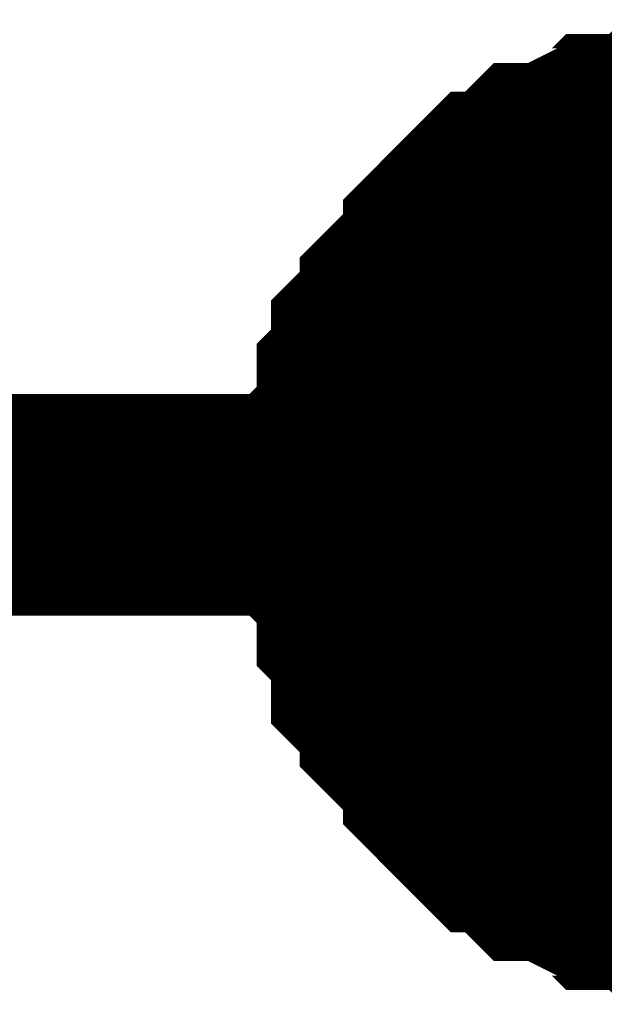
# Model space of a CAD drawing. Header units: inches. Extents: x 0 to 292, y 0 to 193.
# Tile 119 of 155: x 276.12 to 276.912, y 87.716 to 89.049. Entities that reach past the tile are written whole.
import ezdxf

# ---------------------------------------------------------------- set-up
doc = ezdxf.new("R2010")
doc.units = ezdxf.units.IN
doc.layers.add('Sheet', color=255, linetype='Continuous')

msp = doc.modelspace()

# ---------------------------------------------------------------- linework, layer by layer
at = {"layer": 'Sheet'}
for points in [[(276.5715, 88.3922, 0.2997, 0.2997, 0), (276.5715, 88.4117, 0.2997, 0.2997, 0), (276.5715, 88.4507, 0.2997, 0.2997, 0), (276.5715, 88.4702, 0.2997, 0.2997, 0), (276.591, 88.4897, 0.2997, 0.2997, 0), (276.591, 88.5092, 0.2997, 0.2997, 0), (276.591, 88.5481, 0.2997, 0.2997, 0), (276.6104, 88.5676, 0.2997, 0.2997, 0), (276.6104, 88.5871, 0.2997, 0.2997, 0), (276.6104, 88.6066, 0.2997, 0.2997, 0), (276.6299, 88.6261, 0.2997, 0.2997, 0), (276.6494, 88.6456, 0.2997, 0.2997, 0), (276.6494, 88.6651, 0.2997, 0.2997, 0), (276.6689, 88.6846, 0.2997, 0.2997, 0), (276.6884, 88.7041, 0.2997, 0.2997, 0), (276.7079, 88.7236, 0.2997, 0.2997, 0), (276.7079, 88.743, 0.2997, 0.2997, 0), (276.7273, 88.7625, 0.2997, 0.2997, 0), (276.7468, 88.782, 0.2997, 0.2997, 0), (276.7663, 88.8015, 0.2997, 0.2997, 0), (276.7858, 88.8015, 0.2997, 0.2997, 0), (276.8053, 88.821, 0.2997, 0.2997, 0), (276.8248, 88.8405, 0.2997, 0.2997, 0), (276.8442, 88.8405, 0.2997, 0.2997, 0), (276.8832, 88.86, 0.2997, 0.2997, 0), (276.9027, 88.86, 0.2997, 0.2997, 0), (276.9222, 88.8795, 0.2997, 0.2997, 0), (276.9417, 88.8795, 0.2997, 0.2997, 0), (276.9806, 88.8795, 0.2997, 0.2997, 0), (277.0001, 88.899, 0.2997, 0.2997, 0), (277.0196, 88.899, 0.2997, 0.2997, 0), (277.0586, 88.899, 0.2997, 0.2997, 0), (277.078, 88.899, 0.2997, 0.2997, 0)], [(276.5715, 88.3922, 0.2997, 0.2997, 0), (276.5715, 88.4117, 0.2997, 0.2997, 0), (276.5715, 88.4507, 0.2997, 0.2997, 0), (276.5715, 88.4702, 0.2997, 0.2997, 0), (276.591, 88.4897, 0.2997, 0.2997, 0), (276.591, 88.5092, 0.2997, 0.2997, 0), (276.591, 88.5481, 0.2997, 0.2997, 0), (276.6104, 88.5676, 0.2997, 0.2997, 0), (276.6104, 88.5871, 0.2997, 0.2997, 0), (276.6104, 88.6066, 0.2997, 0.2997, 0), (276.6299, 88.6261, 0.2997, 0.2997, 0), (276.6494, 88.6456, 0.2997, 0.2997, 0), (276.6494, 88.6651, 0.2997, 0.2997, 0), (276.6689, 88.6846, 0.2997, 0.2997, 0), (276.6884, 88.7041, 0.2997, 0.2997, 0), (276.7079, 88.7236, 0.2997, 0.2997, 0), (276.7079, 88.743, 0.2997, 0.2997, 0), (276.7273, 88.7625, 0.2997, 0.2997, 0), (276.7468, 88.782, 0.2997, 0.2997, 0), (276.7663, 88.8015, 0.2997, 0.2997, 0), (276.7858, 88.8015, 0.2997, 0.2997, 0), (276.8053, 88.821, 0.2997, 0.2997, 0), (276.8248, 88.8405, 0.2997, 0.2997, 0), (276.8442, 88.8405, 0.2997, 0.2997, 0), (276.8832, 88.86, 0.2997, 0.2997, 0), (276.9027, 88.86, 0.2997, 0.2997, 0), (276.9222, 88.8795, 0.2997, 0.2997, 0), (276.9417, 88.8795, 0.2997, 0.2997, 0), (276.9806, 88.8795, 0.2997, 0.2997, 0), (277.0001, 88.899, 0.2997, 0.2997, 0), (277.0196, 88.899, 0.2997, 0.2997, 0), (277.0586, 88.899, 0.2997, 0.2997, 0), (277.078, 88.899, 0.2997, 0.2997, 0)], [(276.5715, 88.3922, 0.2997, 0.2997, 0), (276.5715, 88.4117, 0.2997, 0.2997, 0), (276.5715, 88.4507, 0.2997, 0.2997, 0), (276.5715, 88.4702, 0.2997, 0.2997, 0), (276.591, 88.4897, 0.2997, 0.2997, 0), (276.591, 88.5092, 0.2997, 0.2997, 0), (276.591, 88.5481, 0.2997, 0.2997, 0), (276.6104, 88.5676, 0.2997, 0.2997, 0), (276.6104, 88.5871, 0.2997, 0.2997, 0), (276.6104, 88.6066, 0.2997, 0.2997, 0), (276.6299, 88.6261, 0.2997, 0.2997, 0), (276.6494, 88.6456, 0.2997, 0.2997, 0), (276.6494, 88.6651, 0.2997, 0.2997, 0), (276.6689, 88.6846, 0.2997, 0.2997, 0), (276.6884, 88.7041, 0.2997, 0.2997, 0), (276.7079, 88.7236, 0.2997, 0.2997, 0), (276.7079, 88.743, 0.2997, 0.2997, 0), (276.7273, 88.7625, 0.2997, 0.2997, 0), (276.7468, 88.782, 0.2997, 0.2997, 0), (276.7663, 88.8015, 0.2997, 0.2997, 0), (276.7858, 88.8015, 0.2997, 0.2997, 0), (276.8053, 88.821, 0.2997, 0.2997, 0), (276.8248, 88.8405, 0.2997, 0.2997, 0), (276.8442, 88.8405, 0.2997, 0.2997, 0), (276.8832, 88.86, 0.2997, 0.2997, 0), (276.9027, 88.86, 0.2997, 0.2997, 0), (276.9222, 88.8795, 0.2997, 0.2997, 0), (276.9417, 88.8795, 0.2997, 0.2997, 0), (276.9806, 88.8795, 0.2997, 0.2997, 0), (277.0001, 88.899, 0.2997, 0.2997, 0), (277.0196, 88.899, 0.2997, 0.2997, 0), (277.0586, 88.899, 0.2997, 0.2997, 0), (277.078, 88.899, 0.2997, 0.2997, 0)], [(276.5715, 88.3922, 0.2997, 0.2997, 0), (276.5715, 88.4117, 0.2997, 0.2997, 0), (276.5715, 88.4507, 0.2997, 0.2997, 0), (276.5715, 88.4702, 0.2997, 0.2997, 0), (276.591, 88.4897, 0.2997, 0.2997, 0), (276.591, 88.5092, 0.2997, 0.2997, 0), (276.591, 88.5481, 0.2997, 0.2997, 0), (276.6104, 88.5676, 0.2997, 0.2997, 0), (276.6104, 88.5871, 0.2997, 0.2997, 0), (276.6104, 88.6066, 0.2997, 0.2997, 0), (276.6299, 88.6261, 0.2997, 0.2997, 0), (276.6494, 88.6456, 0.2997, 0.2997, 0), (276.6494, 88.6651, 0.2997, 0.2997, 0), (276.6689, 88.6846, 0.2997, 0.2997, 0), (276.6884, 88.7041, 0.2997, 0.2997, 0), (276.7079, 88.7236, 0.2997, 0.2997, 0), (276.7079, 88.743, 0.2997, 0.2997, 0), (276.7273, 88.7625, 0.2997, 0.2997, 0), (276.7468, 88.782, 0.2997, 0.2997, 0), (276.7663, 88.8015, 0.2997, 0.2997, 0), (276.7858, 88.8015, 0.2997, 0.2997, 0), (276.8053, 88.821, 0.2997, 0.2997, 0), (276.8248, 88.8405, 0.2997, 0.2997, 0), (276.8442, 88.8405, 0.2997, 0.2997, 0), (276.8832, 88.86, 0.2997, 0.2997, 0), (276.9027, 88.86, 0.2997, 0.2997, 0), (276.9222, 88.8795, 0.2997, 0.2997, 0), (276.9417, 88.8795, 0.2997, 0.2997, 0), (276.9806, 88.8795, 0.2997, 0.2997, 0), (277.0001, 88.899, 0.2997, 0.2997, 0), (277.0196, 88.899, 0.2997, 0.2997, 0), (277.0586, 88.899, 0.2997, 0.2997, 0), (277.078, 88.899, 0.2997, 0.2997, 0)], [(276.5715, 88.3922, 0.2997, 0.2997, 0), (276.5715, 88.4117, 0.2997, 0.2997, 0), (276.5715, 88.4507, 0.2997, 0.2997, 0), (276.5715, 88.4702, 0.2997, 0.2997, 0), (276.591, 88.4897, 0.2997, 0.2997, 0), (276.591, 88.5092, 0.2997, 0.2997, 0), (276.591, 88.5481, 0.2997, 0.2997, 0), (276.6104, 88.5676, 0.2997, 0.2997, 0), (276.6104, 88.5871, 0.2997, 0.2997, 0), (276.6104, 88.6066, 0.2997, 0.2997, 0), (276.6299, 88.6261, 0.2997, 0.2997, 0), (276.6494, 88.6456, 0.2997, 0.2997, 0), (276.6494, 88.6651, 0.2997, 0.2997, 0), (276.6689, 88.6846, 0.2997, 0.2997, 0), (276.6884, 88.7041, 0.2997, 0.2997, 0), (276.7079, 88.7236, 0.2997, 0.2997, 0), (276.7079, 88.743, 0.2997, 0.2997, 0), (276.7273, 88.7625, 0.2997, 0.2997, 0), (276.7468, 88.782, 0.2997, 0.2997, 0), (276.7663, 88.8015, 0.2997, 0.2997, 0), (276.7858, 88.8015, 0.2997, 0.2997, 0), (276.8053, 88.821, 0.2997, 0.2997, 0), (276.8248, 88.8405, 0.2997, 0.2997, 0), (276.8442, 88.8405, 0.2997, 0.2997, 0), (276.8832, 88.86, 0.2997, 0.2997, 0), (276.9027, 88.86, 0.2997, 0.2997, 0), (276.9222, 88.8795, 0.2997, 0.2997, 0), (276.9417, 88.8795, 0.2997, 0.2997, 0), (276.9806, 88.8795, 0.2997, 0.2997, 0), (277.0001, 88.899, 0.2997, 0.2997, 0), (277.0196, 88.899, 0.2997, 0.2997, 0), (277.0586, 88.899, 0.2997, 0.2997, 0), (277.078, 88.899, 0.2997, 0.2997, 0)], [(276.5715, 88.3922, 0.0991, 0.0991, 0), (276.5715, 88.4117, 0.0991, 0.0991, 0), (276.5715, 88.4507, 0.0991, 0.0991, 0), (276.5715, 88.4702, 0.0991, 0.0991, 0), (276.591, 88.4897, 0.0991, 0.0991, 0), (276.591, 88.5092, 0.0991, 0.0991, 0), (276.591, 88.5481, 0.0991, 0.0991, 0), (276.6104, 88.5676, 0.0991, 0.0991, 0), (276.6104, 88.5871, 0.0991, 0.0991, 0), (276.6104, 88.6066, 0.0991, 0.0991, 0), (276.6299, 88.6261, 0.0991, 0.0991, 0), (276.6494, 88.6456, 0.0991, 0.0991, 0), (276.6494, 88.6651, 0.0991, 0.0991, 0), (276.6689, 88.6846, 0.0991, 0.0991, 0), (276.6884, 88.7041, 0.0991, 0.0991, 0), (276.7079, 88.7236, 0.0991, 0.0991, 0), (276.7079, 88.743, 0.0991, 0.0991, 0), (276.7273, 88.7625, 0.0991, 0.0991, 0), (276.7468, 88.782, 0.0991, 0.0991, 0), (276.7663, 88.8015, 0.0991, 0.0991, 0), (276.7858, 88.8015, 0.0991, 0.0991, 0), (276.8053, 88.821, 0.0991, 0.0991, 0), (276.8248, 88.8405, 0.0991, 0.0991, 0), (276.8442, 88.8405, 0.0991, 0.0991, 0), (276.8832, 88.86, 0.0991, 0.0991, 0), (276.9027, 88.86, 0.0991, 0.0991, 0), (276.9222, 88.8795, 0.0991, 0.0991, 0), (276.9417, 88.8795, 0.0991, 0.0991, 0), (276.9806, 88.8795, 0.0991, 0.0991, 0)], [(276.5715, 88.3922, 0.0991, 0.0991, 0), (276.5715, 88.4117, 0.0991, 0.0991, 0), (276.5715, 88.4507, 0.0991, 0.0991, 0), (276.5715, 88.4702, 0.0991, 0.0991, 0), (276.591, 88.4897, 0.0991, 0.0991, 0), (276.591, 88.5092, 0.0991, 0.0991, 0), (276.591, 88.5481, 0.0991, 0.0991, 0), (276.6104, 88.5676, 0.0991, 0.0991, 0), (276.6104, 88.5871, 0.0991, 0.0991, 0), (276.6104, 88.6066, 0.0991, 0.0991, 0), (276.6299, 88.6261, 0.0991, 0.0991, 0), (276.6494, 88.6456, 0.0991, 0.0991, 0), (276.6494, 88.6651, 0.0991, 0.0991, 0), (276.6689, 88.6846, 0.0991, 0.0991, 0), (276.6884, 88.7041, 0.0991, 0.0991, 0), (276.7079, 88.7236, 0.0991, 0.0991, 0), (276.7079, 88.743, 0.0991, 0.0991, 0), (276.7273, 88.7625, 0.0991, 0.0991, 0), (276.7468, 88.782, 0.0991, 0.0991, 0), (276.7663, 88.8015, 0.0991, 0.0991, 0), (276.7858, 88.8015, 0.0991, 0.0991, 0), (276.8053, 88.821, 0.0991, 0.0991, 0), (276.8248, 88.8405, 0.0991, 0.0991, 0), (276.8442, 88.8405, 0.0991, 0.0991, 0), (276.8832, 88.86, 0.0991, 0.0991, 0), (276.9027, 88.86, 0.0991, 0.0991, 0), (276.9222, 88.8795, 0.0991, 0.0991, 0), (276.9417, 88.8795, 0.0991, 0.0991, 0), (276.9806, 88.8795, 0.0991, 0.0991, 0)], [(276.5715, 88.3922, 0.0991, 0.0991, 0), (276.5715, 88.4117, 0.0991, 0.0991, 0), (276.5715, 88.4507, 0.0991, 0.0991, 0), (276.5715, 88.4702, 0.0991, 0.0991, 0), (276.591, 88.4897, 0.0991, 0.0991, 0), (276.591, 88.5092, 0.0991, 0.0991, 0), (276.591, 88.5481, 0.0991, 0.0991, 0), (276.6104, 88.5676, 0.0991, 0.0991, 0), (276.6104, 88.5871, 0.0991, 0.0991, 0), (276.6104, 88.6066, 0.0991, 0.0991, 0), (276.6299, 88.6261, 0.0991, 0.0991, 0), (276.6494, 88.6456, 0.0991, 0.0991, 0), (276.6494, 88.6651, 0.0991, 0.0991, 0), (276.6689, 88.6846, 0.0991, 0.0991, 0), (276.6884, 88.7041, 0.0991, 0.0991, 0), (276.7079, 88.7236, 0.0991, 0.0991, 0), (276.7079, 88.743, 0.0991, 0.0991, 0), (276.7273, 88.7625, 0.0991, 0.0991, 0), (276.7468, 88.782, 0.0991, 0.0991, 0), (276.7663, 88.8015, 0.0991, 0.0991, 0), (276.7858, 88.8015, 0.0991, 0.0991, 0), (276.8053, 88.821, 0.0991, 0.0991, 0), (276.8248, 88.8405, 0.0991, 0.0991, 0), (276.8442, 88.8405, 0.0991, 0.0991, 0), (276.8832, 88.86, 0.0991, 0.0991, 0), (276.9027, 88.86, 0.0991, 0.0991, 0), (276.9222, 88.8795, 0.0991, 0.0991, 0), (276.9417, 88.8795, 0.0991, 0.0991, 0), (276.9806, 88.8795, 0.0991, 0.0991, 0)], [(276.5715, 88.3922, 0.0991, 0.0991, 0), (276.5715, 88.4117, 0.0991, 0.0991, 0), (276.5715, 88.4507, 0.0991, 0.0991, 0), (276.5715, 88.4702, 0.0991, 0.0991, 0), (276.591, 88.4897, 0.0991, 0.0991, 0), (276.591, 88.5092, 0.0991, 0.0991, 0), (276.591, 88.5481, 0.0991, 0.0991, 0), (276.6104, 88.5676, 0.0991, 0.0991, 0), (276.6104, 88.5871, 0.0991, 0.0991, 0), (276.6104, 88.6066, 0.0991, 0.0991, 0), (276.6299, 88.6261, 0.0991, 0.0991, 0), (276.6494, 88.6456, 0.0991, 0.0991, 0), (276.6494, 88.6651, 0.0991, 0.0991, 0), (276.6689, 88.6846, 0.0991, 0.0991, 0), (276.6884, 88.7041, 0.0991, 0.0991, 0), (276.7079, 88.7236, 0.0991, 0.0991, 0), (276.7079, 88.743, 0.0991, 0.0991, 0), (276.7273, 88.7625, 0.0991, 0.0991, 0), (276.7468, 88.782, 0.0991, 0.0991, 0), (276.7663, 88.8015, 0.0991, 0.0991, 0), (276.7858, 88.8015, 0.0991, 0.0991, 0), (276.8053, 88.821, 0.0991, 0.0991, 0), (276.8248, 88.8405, 0.0991, 0.0991, 0), (276.8442, 88.8405, 0.0991, 0.0991, 0), (276.8832, 88.86, 0.0991, 0.0991, 0), (276.9027, 88.86, 0.0991, 0.0991, 0), (276.9222, 88.8795, 0.0991, 0.0991, 0), (276.9417, 88.8795, 0.0991, 0.0991, 0), (276.9806, 88.8795, 0.0991, 0.0991, 0)], [(276.5715, 88.3922, 0.0991, 0.0991, 0), (276.5715, 88.4117, 0.0991, 0.0991, 0), (276.5715, 88.4507, 0.0991, 0.0991, 0), (276.5715, 88.4702, 0.0991, 0.0991, 0), (276.591, 88.4897, 0.0991, 0.0991, 0), (276.591, 88.5092, 0.0991, 0.0991, 0), (276.591, 88.5481, 0.0991, 0.0991, 0), (276.6104, 88.5676, 0.0991, 0.0991, 0), (276.6104, 88.5871, 0.0991, 0.0991, 0), (276.6104, 88.6066, 0.0991, 0.0991, 0), (276.6299, 88.6261, 0.0991, 0.0991, 0), (276.6494, 88.6456, 0.0991, 0.0991, 0), (276.6494, 88.6651, 0.0991, 0.0991, 0), (276.6689, 88.6846, 0.0991, 0.0991, 0), (276.6884, 88.7041, 0.0991, 0.0991, 0), (276.7079, 88.7236, 0.0991, 0.0991, 0), (276.7079, 88.743, 0.0991, 0.0991, 0), (276.7273, 88.7625, 0.0991, 0.0991, 0), (276.7468, 88.782, 0.0991, 0.0991, 0), (276.7663, 88.8015, 0.0991, 0.0991, 0), (276.7858, 88.8015, 0.0991, 0.0991, 0), (276.8053, 88.821, 0.0991, 0.0991, 0), (276.8248, 88.8405, 0.0991, 0.0991, 0), (276.8442, 88.8405, 0.0991, 0.0991, 0), (276.8832, 88.86, 0.0991, 0.0991, 0), (276.9027, 88.86, 0.0991, 0.0991, 0), (276.9222, 88.8795, 0.0991, 0.0991, 0), (276.9417, 88.8795, 0.0991, 0.0991, 0), (276.9806, 88.8795, 0.0991, 0.0991, 0)], [(269.4599, 88.3922, 0.2997, 0.2997, 0), (277.078, 88.3922, 0.2997, 0.2997, 0)], [(277.078, 87.8659, 0.2997, 0.2997, 0), (277.0586, 87.8659, 0.2997, 0.2997, 0), (277.0196, 87.8659, 0.2997, 0.2997, 0), (277.0001, 87.8659, 0.2997, 0.2997, 0), (276.9806, 87.8854, 0.2997, 0.2997, 0), (276.9417, 87.8854, 0.2997, 0.2997, 0), (276.9222, 87.8854, 0.2997, 0.2997, 0), (276.9027, 87.9049, 0.2997, 0.2997, 0), (276.8832, 87.9049, 0.2997, 0.2997, 0), (276.8442, 87.9244, 0.2997, 0.2997, 0), (276.8248, 87.9244, 0.2997, 0.2997, 0), (276.8053, 87.9439, 0.2997, 0.2997, 0), (276.7858, 87.9634, 0.2997, 0.2997, 0), (276.7663, 87.9634, 0.2997, 0.2997, 0), (276.7468, 87.9829, 0.2997, 0.2997, 0), (276.7273, 88.0024, 0.2997, 0.2997, 0), (276.7079, 88.0219, 0.2997, 0.2997, 0), (276.7079, 88.0414, 0.2997, 0.2997, 0), (276.6884, 88.0609, 0.2997, 0.2997, 0), (276.6689, 88.0803, 0.2997, 0.2997, 0), (276.6494, 88.0998, 0.2997, 0.2997, 0), (276.6494, 88.1193, 0.2997, 0.2997, 0), (276.6299, 88.1388, 0.2997, 0.2997, 0), (276.6104, 88.1583, 0.2997, 0.2997, 0), (276.6104, 88.1778, 0.2997, 0.2997, 0), (276.6104, 88.2168, 0.2997, 0.2997, 0), (276.591, 88.2363, 0.2997, 0.2997, 0), (276.591, 88.2558, 0.2997, 0.2997, 0), (276.591, 88.2947, 0.2997, 0.2997, 0), (276.5715, 88.3142, 0.2997, 0.2997, 0), (276.5715, 88.3337, 0.2997, 0.2997, 0), (276.5715, 88.3727, 0.2997, 0.2997, 0), (276.5715, 88.3922, 0.2997, 0.2997, 0)], [(276.5715, 88.3922, 0.2997, 0.2997, 0), (276.5715, 88.3922, 0.2997, 0.2997, 0)], [(277.078, 87.8659, 0.2997, 0.2997, 0), (277.0586, 87.8659, 0.2997, 0.2997, 0), (277.0196, 87.8659, 0.2997, 0.2997, 0), (277.0001, 87.8659, 0.2997, 0.2997, 0), (276.9806, 87.8854, 0.2997, 0.2997, 0), (276.9417, 87.8854, 0.2997, 0.2997, 0), (276.9222, 87.8854, 0.2997, 0.2997, 0), (276.9027, 87.9049, 0.2997, 0.2997, 0), (276.8832, 87.9049, 0.2997, 0.2997, 0), (276.8442, 87.9244, 0.2997, 0.2997, 0), (276.8248, 87.9244, 0.2997, 0.2997, 0), (276.8053, 87.9439, 0.2997, 0.2997, 0), (276.7858, 87.9634, 0.2997, 0.2997, 0), (276.7663, 87.9634, 0.2997, 0.2997, 0), (276.7468, 87.9829, 0.2997, 0.2997, 0), (276.7273, 88.0024, 0.2997, 0.2997, 0), (276.7079, 88.0219, 0.2997, 0.2997, 0), (276.7079, 88.0414, 0.2997, 0.2997, 0), (276.6884, 88.0609, 0.2997, 0.2997, 0), (276.6689, 88.0803, 0.2997, 0.2997, 0), (276.6494, 88.0998, 0.2997, 0.2997, 0), (276.6494, 88.1193, 0.2997, 0.2997, 0), (276.6299, 88.1388, 0.2997, 0.2997, 0), (276.6104, 88.1583, 0.2997, 0.2997, 0), (276.6104, 88.1778, 0.2997, 0.2997, 0), (276.6104, 88.2168, 0.2997, 0.2997, 0), (276.591, 88.2363, 0.2997, 0.2997, 0), (276.591, 88.2558, 0.2997, 0.2997, 0), (276.591, 88.2947, 0.2997, 0.2997, 0), (276.5715, 88.3142, 0.2997, 0.2997, 0), (276.5715, 88.3337, 0.2997, 0.2997, 0), (276.5715, 88.3727, 0.2997, 0.2997, 0), (276.5715, 88.3922, 0.2997, 0.2997, 0)], [(276.5715, 88.3922, 0.2997, 0.2997, 0), (276.5715, 88.3922, 0.2997, 0.2997, 0)], [(277.078, 87.8659, 0.2997, 0.2997, 0), (277.0586, 87.8659, 0.2997, 0.2997, 0), (277.0196, 87.8659, 0.2997, 0.2997, 0), (277.0001, 87.8659, 0.2997, 0.2997, 0), (276.9806, 87.8854, 0.2997, 0.2997, 0), (276.9417, 87.8854, 0.2997, 0.2997, 0), (276.9222, 87.8854, 0.2997, 0.2997, 0), (276.9027, 87.9049, 0.2997, 0.2997, 0), (276.8832, 87.9049, 0.2997, 0.2997, 0), (276.8442, 87.9244, 0.2997, 0.2997, 0), (276.8248, 87.9244, 0.2997, 0.2997, 0), (276.8053, 87.9439, 0.2997, 0.2997, 0), (276.7858, 87.9634, 0.2997, 0.2997, 0), (276.7663, 87.9634, 0.2997, 0.2997, 0), (276.7468, 87.9829, 0.2997, 0.2997, 0), (276.7273, 88.0024, 0.2997, 0.2997, 0), (276.7079, 88.0219, 0.2997, 0.2997, 0), (276.7079, 88.0414, 0.2997, 0.2997, 0), (276.6884, 88.0609, 0.2997, 0.2997, 0), (276.6689, 88.0803, 0.2997, 0.2997, 0), (276.6494, 88.0998, 0.2997, 0.2997, 0), (276.6494, 88.1193, 0.2997, 0.2997, 0), (276.6299, 88.1388, 0.2997, 0.2997, 0), (276.6104, 88.1583, 0.2997, 0.2997, 0), (276.6104, 88.1778, 0.2997, 0.2997, 0), (276.6104, 88.2168, 0.2997, 0.2997, 0), (276.591, 88.2363, 0.2997, 0.2997, 0), (276.591, 88.2558, 0.2997, 0.2997, 0), (276.591, 88.2947, 0.2997, 0.2997, 0), (276.5715, 88.3142, 0.2997, 0.2997, 0), (276.5715, 88.3337, 0.2997, 0.2997, 0), (276.5715, 88.3727, 0.2997, 0.2997, 0), (276.5715, 88.3922, 0.2997, 0.2997, 0)], [(276.5715, 88.3922, 0.2997, 0.2997, 0), (276.5715, 88.3922, 0.2997, 0.2997, 0)], [(277.078, 87.8659, 0.2997, 0.2997, 0), (277.0586, 87.8659, 0.2997, 0.2997, 0), (277.0196, 87.8659, 0.2997, 0.2997, 0), (277.0001, 87.8659, 0.2997, 0.2997, 0), (276.9806, 87.8854, 0.2997, 0.2997, 0), (276.9417, 87.8854, 0.2997, 0.2997, 0), (276.9222, 87.8854, 0.2997, 0.2997, 0), (276.9027, 87.9049, 0.2997, 0.2997, 0), (276.8832, 87.9049, 0.2997, 0.2997, 0), (276.8442, 87.9244, 0.2997, 0.2997, 0), (276.8248, 87.9244, 0.2997, 0.2997, 0), (276.8053, 87.9439, 0.2997, 0.2997, 0), (276.7858, 87.9634, 0.2997, 0.2997, 0), (276.7663, 87.9634, 0.2997, 0.2997, 0), (276.7468, 87.9829, 0.2997, 0.2997, 0), (276.7273, 88.0024, 0.2997, 0.2997, 0), (276.7079, 88.0219, 0.2997, 0.2997, 0), (276.7079, 88.0414, 0.2997, 0.2997, 0), (276.6884, 88.0609, 0.2997, 0.2997, 0), (276.6689, 88.0803, 0.2997, 0.2997, 0), (276.6494, 88.0998, 0.2997, 0.2997, 0), (276.6494, 88.1193, 0.2997, 0.2997, 0), (276.6299, 88.1388, 0.2997, 0.2997, 0), (276.6104, 88.1583, 0.2997, 0.2997, 0), (276.6104, 88.1778, 0.2997, 0.2997, 0), (276.6104, 88.2168, 0.2997, 0.2997, 0), (276.591, 88.2363, 0.2997, 0.2997, 0), (276.591, 88.2558, 0.2997, 0.2997, 0), (276.591, 88.2947, 0.2997, 0.2997, 0), (276.5715, 88.3142, 0.2997, 0.2997, 0), (276.5715, 88.3337, 0.2997, 0.2997, 0), (276.5715, 88.3727, 0.2997, 0.2997, 0), (276.5715, 88.3922, 0.2997, 0.2997, 0)], [(276.5715, 88.3922, 0.2997, 0.2997, 0), (276.5715, 88.3922, 0.2997, 0.2997, 0)], [(277.078, 87.8659, 0.2997, 0.2997, 0), (277.0586, 87.8659, 0.2997, 0.2997, 0), (277.0196, 87.8659, 0.2997, 0.2997, 0), (277.0001, 87.8659, 0.2997, 0.2997, 0), (276.9806, 87.8854, 0.2997, 0.2997, 0), (276.9417, 87.8854, 0.2997, 0.2997, 0), (276.9222, 87.8854, 0.2997, 0.2997, 0), (276.9027, 87.9049, 0.2997, 0.2997, 0), (276.8832, 87.9049, 0.2997, 0.2997, 0), (276.8442, 87.9244, 0.2997, 0.2997, 0), (276.8248, 87.9244, 0.2997, 0.2997, 0), (276.8053, 87.9439, 0.2997, 0.2997, 0), (276.7858, 87.9634, 0.2997, 0.2997, 0), (276.7663, 87.9634, 0.2997, 0.2997, 0), (276.7468, 87.9829, 0.2997, 0.2997, 0), (276.7273, 88.0024, 0.2997, 0.2997, 0), (276.7079, 88.0219, 0.2997, 0.2997, 0), (276.7079, 88.0414, 0.2997, 0.2997, 0), (276.6884, 88.0609, 0.2997, 0.2997, 0), (276.6689, 88.0803, 0.2997, 0.2997, 0), (276.6494, 88.0998, 0.2997, 0.2997, 0), (276.6494, 88.1193, 0.2997, 0.2997, 0), (276.6299, 88.1388, 0.2997, 0.2997, 0), (276.6104, 88.1583, 0.2997, 0.2997, 0), (276.6104, 88.1778, 0.2997, 0.2997, 0), (276.6104, 88.2168, 0.2997, 0.2997, 0), (276.591, 88.2363, 0.2997, 0.2997, 0), (276.591, 88.2558, 0.2997, 0.2997, 0), (276.591, 88.2947, 0.2997, 0.2997, 0), (276.5715, 88.3142, 0.2997, 0.2997, 0), (276.5715, 88.3337, 0.2997, 0.2997, 0), (276.5715, 88.3727, 0.2997, 0.2997, 0), (276.5715, 88.3922, 0.2997, 0.2997, 0)], [(276.5715, 88.3922, 0.2997, 0.2997, 0), (276.5715, 88.3922, 0.2997, 0.2997, 0)], [(276.9806, 87.8854, 0.0991, 0.0991, 0), (276.9417, 87.8854, 0.0991, 0.0991, 0), (276.9222, 87.8854, 0.0991, 0.0991, 0), (276.9027, 87.9049, 0.0991, 0.0991, 0), (276.8832, 87.9049, 0.0991, 0.0991, 0), (276.8442, 87.9244, 0.0991, 0.0991, 0), (276.8248, 87.9244, 0.0991, 0.0991, 0), (276.8053, 87.9439, 0.0991, 0.0991, 0), (276.7858, 87.9634, 0.0991, 0.0991, 0), (276.7663, 87.9634, 0.0991, 0.0991, 0), (276.7468, 87.9829, 0.0991, 0.0991, 0), (276.7273, 88.0024, 0.0991, 0.0991, 0), (276.7079, 88.0219, 0.0991, 0.0991, 0), (276.7079, 88.0414, 0.0991, 0.0991, 0), (276.6884, 88.0609, 0.0991, 0.0991, 0), (276.6689, 88.0803, 0.0991, 0.0991, 0), (276.6494, 88.0998, 0.0991, 0.0991, 0), (276.6494, 88.1193, 0.0991, 0.0991, 0), (276.6299, 88.1388, 0.0991, 0.0991, 0), (276.6104, 88.1583, 0.0991, 0.0991, 0), (276.6104, 88.1778, 0.0991, 0.0991, 0), (276.6104, 88.2168, 0.0991, 0.0991, 0), (276.591, 88.2363, 0.0991, 0.0991, 0), (276.591, 88.2558, 0.0991, 0.0991, 0), (276.591, 88.2947, 0.0991, 0.0991, 0), (276.5715, 88.3142, 0.0991, 0.0991, 0), (276.5715, 88.3337, 0.0991, 0.0991, 0), (276.5715, 88.3727, 0.0991, 0.0991, 0), (276.5715, 88.3922, 0.0991, 0.0991, 0)], [(276.5715, 88.3922, 0.0991, 0.0991, 0), (276.5715, 88.3922, 0.0991, 0.0991, 0)], [(276.9806, 87.8854, 0.0991, 0.0991, 0), (276.9417, 87.8854, 0.0991, 0.0991, 0), (276.9222, 87.8854, 0.0991, 0.0991, 0), (276.9027, 87.9049, 0.0991, 0.0991, 0), (276.8832, 87.9049, 0.0991, 0.0991, 0), (276.8442, 87.9244, 0.0991, 0.0991, 0), (276.8248, 87.9244, 0.0991, 0.0991, 0), (276.8053, 87.9439, 0.0991, 0.0991, 0), (276.7858, 87.9634, 0.0991, 0.0991, 0), (276.7663, 87.9634, 0.0991, 0.0991, 0), (276.7468, 87.9829, 0.0991, 0.0991, 0), (276.7273, 88.0024, 0.0991, 0.0991, 0), (276.7079, 88.0219, 0.0991, 0.0991, 0), (276.7079, 88.0414, 0.0991, 0.0991, 0), (276.6884, 88.0609, 0.0991, 0.0991, 0), (276.6689, 88.0803, 0.0991, 0.0991, 0), (276.6494, 88.0998, 0.0991, 0.0991, 0), (276.6494, 88.1193, 0.0991, 0.0991, 0), (276.6299, 88.1388, 0.0991, 0.0991, 0), (276.6104, 88.1583, 0.0991, 0.0991, 0), (276.6104, 88.1778, 0.0991, 0.0991, 0), (276.6104, 88.2168, 0.0991, 0.0991, 0), (276.591, 88.2363, 0.0991, 0.0991, 0), (276.591, 88.2558, 0.0991, 0.0991, 0), (276.591, 88.2947, 0.0991, 0.0991, 0), (276.5715, 88.3142, 0.0991, 0.0991, 0), (276.5715, 88.3337, 0.0991, 0.0991, 0), (276.5715, 88.3727, 0.0991, 0.0991, 0), (276.5715, 88.3922, 0.0991, 0.0991, 0)], [(276.5715, 88.3922, 0.0991, 0.0991, 0), (276.5715, 88.3922, 0.0991, 0.0991, 0)], [(276.9806, 87.8854, 0.0991, 0.0991, 0), (276.9417, 87.8854, 0.0991, 0.0991, 0), (276.9222, 87.8854, 0.0991, 0.0991, 0), (276.9027, 87.9049, 0.0991, 0.0991, 0), (276.8832, 87.9049, 0.0991, 0.0991, 0), (276.8442, 87.9244, 0.0991, 0.0991, 0), (276.8248, 87.9244, 0.0991, 0.0991, 0), (276.8053, 87.9439, 0.0991, 0.0991, 0), (276.7858, 87.9634, 0.0991, 0.0991, 0), (276.7663, 87.9634, 0.0991, 0.0991, 0), (276.7468, 87.9829, 0.0991, 0.0991, 0), (276.7273, 88.0024, 0.0991, 0.0991, 0), (276.7079, 88.0219, 0.0991, 0.0991, 0), (276.7079, 88.0414, 0.0991, 0.0991, 0), (276.6884, 88.0609, 0.0991, 0.0991, 0), (276.6689, 88.0803, 0.0991, 0.0991, 0), (276.6494, 88.0998, 0.0991, 0.0991, 0), (276.6494, 88.1193, 0.0991, 0.0991, 0), (276.6299, 88.1388, 0.0991, 0.0991, 0), (276.6104, 88.1583, 0.0991, 0.0991, 0), (276.6104, 88.1778, 0.0991, 0.0991, 0), (276.6104, 88.2168, 0.0991, 0.0991, 0), (276.591, 88.2363, 0.0991, 0.0991, 0), (276.591, 88.2558, 0.0991, 0.0991, 0), (276.591, 88.2947, 0.0991, 0.0991, 0), (276.5715, 88.3142, 0.0991, 0.0991, 0), (276.5715, 88.3337, 0.0991, 0.0991, 0), (276.5715, 88.3727, 0.0991, 0.0991, 0), (276.5715, 88.3922, 0.0991, 0.0991, 0)], [(276.5715, 88.3922, 0.0991, 0.0991, 0), (276.5715, 88.3922, 0.0991, 0.0991, 0)], [(276.9806, 87.8854, 0.0991, 0.0991, 0), (276.9417, 87.8854, 0.0991, 0.0991, 0), (276.9222, 87.8854, 0.0991, 0.0991, 0), (276.9027, 87.9049, 0.0991, 0.0991, 0), (276.8832, 87.9049, 0.0991, 0.0991, 0), (276.8442, 87.9244, 0.0991, 0.0991, 0), (276.8248, 87.9244, 0.0991, 0.0991, 0), (276.8053, 87.9439, 0.0991, 0.0991, 0), (276.7858, 87.9634, 0.0991, 0.0991, 0), (276.7663, 87.9634, 0.0991, 0.0991, 0), (276.7468, 87.9829, 0.0991, 0.0991, 0), (276.7273, 88.0024, 0.0991, 0.0991, 0), (276.7079, 88.0219, 0.0991, 0.0991, 0), (276.7079, 88.0414, 0.0991, 0.0991, 0), (276.6884, 88.0609, 0.0991, 0.0991, 0), (276.6689, 88.0803, 0.0991, 0.0991, 0), (276.6494, 88.0998, 0.0991, 0.0991, 0), (276.6494, 88.1193, 0.0991, 0.0991, 0), (276.6299, 88.1388, 0.0991, 0.0991, 0), (276.6104, 88.1583, 0.0991, 0.0991, 0), (276.6104, 88.1778, 0.0991, 0.0991, 0), (276.6104, 88.2168, 0.0991, 0.0991, 0), (276.591, 88.2363, 0.0991, 0.0991, 0), (276.591, 88.2558, 0.0991, 0.0991, 0), (276.591, 88.2947, 0.0991, 0.0991, 0), (276.5715, 88.3142, 0.0991, 0.0991, 0), (276.5715, 88.3337, 0.0991, 0.0991, 0), (276.5715, 88.3727, 0.0991, 0.0991, 0), (276.5715, 88.3922, 0.0991, 0.0991, 0)], [(276.5715, 88.3922, 0.0991, 0.0991, 0), (276.5715, 88.3922, 0.0991, 0.0991, 0)], [(276.9806, 87.8854, 0.0991, 0.0991, 0), (276.9417, 87.8854, 0.0991, 0.0991, 0), (276.9222, 87.8854, 0.0991, 0.0991, 0), (276.9027, 87.9049, 0.0991, 0.0991, 0), (276.8832, 87.9049, 0.0991, 0.0991, 0), (276.8442, 87.9244, 0.0991, 0.0991, 0), (276.8248, 87.9244, 0.0991, 0.0991, 0), (276.8053, 87.9439, 0.0991, 0.0991, 0), (276.7858, 87.9634, 0.0991, 0.0991, 0), (276.7663, 87.9634, 0.0991, 0.0991, 0), (276.7468, 87.9829, 0.0991, 0.0991, 0), (276.7273, 88.0024, 0.0991, 0.0991, 0), (276.7079, 88.0219, 0.0991, 0.0991, 0), (276.7079, 88.0414, 0.0991, 0.0991, 0), (276.6884, 88.0609, 0.0991, 0.0991, 0), (276.6689, 88.0803, 0.0991, 0.0991, 0), (276.6494, 88.0998, 0.0991, 0.0991, 0), (276.6494, 88.1193, 0.0991, 0.0991, 0), (276.6299, 88.1388, 0.0991, 0.0991, 0), (276.6104, 88.1583, 0.0991, 0.0991, 0), (276.6104, 88.1778, 0.0991, 0.0991, 0), (276.6104, 88.2168, 0.0991, 0.0991, 0), (276.591, 88.2363, 0.0991, 0.0991, 0), (276.591, 88.2558, 0.0991, 0.0991, 0), (276.591, 88.2947, 0.0991, 0.0991, 0), (276.5715, 88.3142, 0.0991, 0.0991, 0), (276.5715, 88.3337, 0.0991, 0.0991, 0), (276.5715, 88.3727, 0.0991, 0.0991, 0), (276.5715, 88.3922, 0.0991, 0.0991, 0)], [(276.5715, 88.3922, 0.0991, 0.0991, 0), (276.5715, 88.3922, 0.0991, 0.0991, 0)]]:
    msp.add_lwpolyline(points, format="xyseb", dxfattribs=at)
msp.add_lwpolyline([(276.86, 88.392, 0.508, 0.508, 1), (277.368, 88.392, 0.508, 0.508, 1)], format="xyseb", close=True, dxfattribs=at)

doc.saveas('drawing.dxf')
